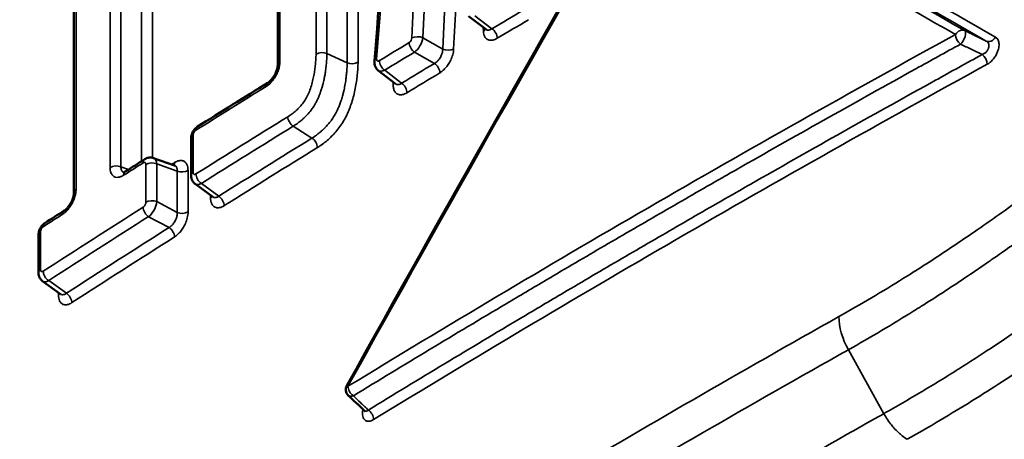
# Model space of a CAD drawing. Header units: millimetres. Extents: x 38 to 2514, y 38 to 1622.
# Tile 12 of 256: x 581.89 to 594.08, y 329.18 to 334.37. Entities that reach past the tile are written whole.
import ezdxf

# ---------------------------------------------------------------- set-up
doc = ezdxf.new("R2010")
doc.units = ezdxf.units.MM
doc.header["$LTSCALE"] = 7.692308
doc.layers.add('Visible (ISO)', color=7, linetype='Continuous', lineweight=50)
doc.layers.add('Visible Narrow (ISO)', color=7, linetype='Continuous', lineweight=35)

msp = doc.modelspace()

# ---------------------------------------------------------------- linework, layer by layer
at = {"layer": 'Visible (ISO)'}
for p, q in [((582.5611, 337.6878), (582.5611, 332.2346)), ((585.0838, 335.7215), (585.0838, 333.815)), ((587.6591, 334.2527), (587.4446, 334.4164)), ((586.5419, 333.578), (586.3273, 333.744)), ((586.5419, 333.578), (586.5419, 333.578)), ((584.0107, 332.902), (584.0107, 332.4425)), ((583.546, 332.6597), (583.8047, 332.5687)), ((584.0599, 332.3403), (584.2797, 332.1783)), ((582.1224, 331.7081), (582.1224, 331.2395)), ((582.1726, 331.1365), (582.3958, 330.9764)), ((586.1565, 329.5314), (586.1565, 329.5314))]:
    msp.add_line(p, q, dxfattribs=at)
msp.add_arc((586.0258, 329.7946), 0.1, 150.92129, 226.27072, dxfattribs=at)
for centre, major_axis, ratio, start_param, end_param in [((604.7198, 331.838), (-10, -17.3205), 0.5773503, 5.6532622, 8.6393798), ((585.1838, 333.815), (-0.1, 0), 0.5773503, 0, 0.0003153), ((583.2503, 332.4077), (-0.0537, 0.0844), 0.604583, 0.0000002, 0.0003418), ((582.6611, 332.2346), (-0.1, 0), 0.5773503, 0, 0.0003245)]:
    msp.add_ellipse(centre, major_axis=major_axis, ratio=ratio, start_param=start_param, end_param=end_param, dxfattribs=at)
for points in [[(570.8415, 326.9709), (575.0943, 331.3418), (579.6208, 335.985), (584.2777, 340.8136)], [(586.2807, 333.8565), (586.4512, 336.0153), (586.6221, 338.1739), (586.7933, 340.3323)], [(585.9384, 329.8432), (587.1538, 332.0288), (588.386, 334.2052), (589.6348, 336.372)], [(584.0913, 333.0485), (584.3803, 333.23), (584.6703, 333.411), (584.9613, 333.5916)], [(583.1966, 332.4921), (583.277, 332.5432), (583.3575, 332.5944), (583.4381, 332.6455)], [(583.8047, 332.5687), (583.8075, 332.5677), (583.8099, 332.5677), (583.8099, 332.5677)], [(582.2013, 331.8542), (582.281, 331.9057), (582.3607, 331.9571), (582.4406, 332.0085)], [(586.1565, 329.5314), (586.0898, 329.595), (586.0233, 329.6587), (585.9567, 329.7224)]]:
    msp.add_open_spline(points, degree=3, dxfattribs=at)
for points, knots in [([(587.6617, 334.2501), (587.6617, 334.2501), (587.6617, 334.2501), (587.6617, 334.2503), (587.6607, 334.2515), (587.6591, 334.2527)], [0.0083846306, 0.0083846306, 0.0083846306, 0.0083846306, 0.0085684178, 0.0085684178, 0.0123849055, 0.0123849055, 0.0123849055, 0.0123849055]), ([(586.3273, 333.744), (586.3172, 333.7518), (586.3083, 333.7613), (586.2942, 333.7825), (586.2889, 333.7943), (586.2817, 333.8194), (586.28, 333.833), (586.2802, 333.8499), (586.2804, 333.8532), (586.2807, 333.8565)], [0, 0, 0, 0, 0.003901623, 0.003901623, 0.007806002, 0.007806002, 0.011952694, 0.011952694, 0.012981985, 0.012981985, 0.012981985, 0.012981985]), ([(584.9613, 333.5916), (584.9683, 333.5959), (584.9764, 333.6019), (584.9933, 333.6168), (585.0022, 333.626), (585.0203, 333.6476), (585.0296, 333.6605), (585.0466, 333.6881), (585.0545, 333.7032), (585.0676, 333.7336), (585.073, 333.7493), (585.0804, 333.7784), (585.0826, 333.7922), (585.0837, 333.8079), (585.0838, 333.8116), (585.0838, 333.815)], [0, 0, 0, 0, 0.004102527, 0.004102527, 0.008440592, 0.008440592, 0.013225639, 0.013225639, 0.018225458, 0.018225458, 0.023302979, 0.023302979, 0.028264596, 0.028264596, 0.029872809, 0.029872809, 0.029872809, 0.029872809]), ([(586.5447, 333.5753), (586.5447, 333.5753), (586.5446, 333.5755), (586.5439, 333.5763), (586.543, 333.5772), (586.5419, 333.578)], [0.0114360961, 0.0114360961, 0.0114360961, 0.0114360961, 0.0129569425, 0.0129569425, 0.01548701, 0.01548701, 0.01548701, 0.01548701]), ([(584.0107, 332.902), (584.0107, 332.9188), (584.0136, 332.9359), (584.0239, 332.968), (584.0313, 332.9836), (584.0494, 333.0114), (584.0603, 333.0241), (584.0784, 333.0397), (584.0847, 333.0444), (584.0913, 333.0485)], [0, 0, 0, 0, 0.005170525, 0.005170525, 0.010205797, 0.010205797, 0.015155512, 0.015155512, 0.017546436, 0.017546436, 0.017546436, 0.017546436]), ([(583.4381, 332.6455), (583.4513, 332.6539), (583.4661, 332.6602), (583.4958, 332.6666), (583.5109, 332.6671), (583.5324, 332.6637), (583.5393, 332.662), (583.546, 332.6597)], [0, 0, 0, 0, 0.004835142, 0.004835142, 0.009336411, 0.009336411, 0.011502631, 0.011502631, 0.011502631, 0.011502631]), ([(583.1723, 332.4814), (583.1723, 332.4814), (583.1724, 332.4814), (583.1727, 332.4814), (583.1742, 332.4816), (583.1803, 332.4834), (583.186, 332.4858), (583.1939, 332.4904), (583.1952, 332.4912), (583.1966, 332.4921)], [0.0046444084, 0.0046444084, 0.0046444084, 0.0046444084, 0.0051685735, 0.0051685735, 0.0082648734, 0.0082648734, 0.0124920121, 0.0124920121, 0.0132880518, 0.0132880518, 0.0132880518, 0.0132880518]), ([(584.0599, 332.3403), (584.0497, 332.3478), (584.0406, 332.3572), (584.0261, 332.3779), (584.0205, 332.3895), (584.0127, 332.4147), (584.0107, 332.4286), (584.0107, 332.4425)], [0.000001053, 0.000001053, 0.000001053, 0.000001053, 0.003884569, 0.003884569, 0.007759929, 0.007759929, 0.012020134, 0.012020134, 0.012020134, 0.012020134]), ([(582.4406, 332.0085), (582.4473, 332.0128), (582.4551, 332.0188), (582.4715, 332.0337), (582.4802, 332.0429), (582.498, 332.0645), (582.5071, 332.0774), (582.5239, 332.1052), (582.5317, 332.1205), (582.5447, 332.1513), (582.5501, 332.1671), (582.5576, 332.1967), (582.5598, 332.2108), (582.561, 332.227), (582.5611, 332.231), (582.5611, 332.2346)], [0, 0, 0, 0, 0.004079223, 0.004079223, 0.00840192, 0.00840192, 0.013197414, 0.013197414, 0.018222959, 0.018222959, 0.023340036, 0.023340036, 0.028348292, 0.028348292, 0.030050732, 0.030050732, 0.030050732, 0.030050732]), ([(584.2833, 332.1748), (584.2833, 332.1748), (584.2827, 332.1757), (584.2809, 332.1774), (584.2803, 332.1779), (584.2797, 332.1784)], [0.0095427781, 0.0095427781, 0.0095427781, 0.0095427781, 0.0127567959, 0.0127567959, 0.0140370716, 0.0140370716, 0.0140370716, 0.0140370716]), ([(582.1224, 331.7081), (582.1224, 331.725), (582.1253, 331.7422), (582.1356, 331.7745), (582.143, 331.7901), (582.161, 331.8179), (582.1718, 331.8305), (582.1894, 331.8459), (582.1952, 331.8503), (582.2013, 331.8542)], [0, 0, 0, 0, 0.00520161, 0.00520161, 0.010242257, 0.010242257, 0.015177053, 0.015177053, 0.017415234, 0.017415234, 0.017415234, 0.017415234]), ([(582.1726, 331.1365), (582.1623, 331.1439), (582.1532, 331.1531), (582.1385, 331.1735), (582.1328, 331.185), (582.1245, 331.2106), (582.1224, 331.2251), (582.1224, 331.2395)], [0.000001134, 0.000001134, 0.000001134, 0.000001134, 0.003865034, 0.003865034, 0.007724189, 0.007724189, 0.012159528, 0.012159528, 0.012159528, 0.012159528]), ([(582.4001, 330.9722), (582.4001, 330.9722), (582.3995, 330.9731), (582.3975, 330.975), (582.3967, 330.9757), (582.3958, 330.9764)], [0.009474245, 0.009474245, 0.009474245, 0.009474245, 0.0126766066, 0.0126766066, 0.0142767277, 0.0142767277, 0.0142767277, 0.0142767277]), ([(586.1618, 329.5244), (586.1618, 329.5244), (586.1618, 329.5244), (586.1617, 329.5246), (586.161, 329.5261), (586.1588, 329.529), (586.1577, 329.5302), (586.1565, 329.5314)], [0.0163900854, 0.0163900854, 0.0163900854, 0.0163900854, 0.0166099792, 0.0166099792, 0.0193261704, 0.0193261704, 0.0208656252, 0.0208656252, 0.0208656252, 0.0208656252])]:
    msp.add_open_spline(points, degree=3, knots=knots, dxfattribs=at)
at = {"layer": 'Visible Narrow (ISO)'}
for p, q in [((585.5578, 333.9467), (585.5578, 339.0721)), ((585.6926, 333.9525), (585.6926, 339.0779)), ((585.9427, 333.8385), (585.9427, 338.964)), ((586.0775, 333.8443), (586.0775, 338.9697)), ((586.8792, 334.1469), (587.0866, 338.4816)), ((583.0089, 332.5433), (583.0089, 337.9966)), ((583.1434, 332.5505), (583.1434, 338.0038)), ((583.3973, 332.6196), (583.3973, 337.9153)), ((583.5318, 332.6637), (583.5318, 337.9225)), ((582.5867, 337.7264), (582.5867, 332.2733)), ((587.1266, 334.0084), (587.2578, 336.7548)), ((585.1107, 335.761), (585.1107, 333.8544)), ((587.5252, 334.4197), (587.7357, 334.2591)), ((587.6257, 334.2782), (587.6289, 334.227)), ((586.8792, 334.1469), (587.1266, 334.0084)), ((585.9427, 333.8385), (585.6926, 333.9525)), ((586.7761, 333.9698), (587.0234, 333.8313)), ((586.4082, 333.7469), (586.6173, 333.5852)), ((585.5076, 332.9058), (585.2758, 333.0537)), ((584.0371, 332.9411), (584.0371, 332.4815)), ((583.2371, 332.5178), (583.1434, 332.5505)), ((583.4513, 332.1126), (583.4513, 332.5805)), ((583.5859, 332.1195), (583.5859, 332.5875)), ((583.5859, 332.5875), (583.8391, 332.4985)), ((583.8391, 331.9852), (583.8391, 332.4985)), ((583.9736, 331.9921), (583.9736, 332.5054)), ((584.1381, 332.3451), (584.3532, 332.1867)), ((583.5859, 332.1195), (583.8391, 331.9852)), ((584.2519, 332.1988), (584.2519, 332.1671)), ((583.4852, 331.9338), (583.7384, 331.7994)), ((582.1478, 331.7466), (582.1478, 331.278)), ((582.2492, 331.1423), (582.4675, 330.9857)), ((582.3697, 330.9951), (582.3697, 330.9653)), ((592.5853, 329.4956), (592.1469, 330.2867))]:
    msp.add_line(p, q, dxfattribs=at)
for centre, major_axis, ratio, start_param, end_param in [((732.6234, 297.3521), (136.4881, 1753.5891), 0.0845558, 1.5528475, 1.5565413), ((871.3503, 173.8813), (-345.0585, 198.251), 0.002825, 5.6496439, 5.6685564), ((873.0349, 173.2587), (-200.5454, -346.7599), 0.8162506, 4.714093, 4.7328238), ((871.3452, 173.906), (-345.1334, 198.1226), 0.0028396, 5.6498872, 5.668804), ((871.5674, 173.7554), (-344.9645, 198.4336), 0.0022189, 5.6494212, 5.6685563), ((871.5763, 173.7549), (-344.8896, 198.5407), 0.0021708, 5.6491769, 5.6683082), ((730.8584, 240.224), (199.1122, -15.98), 0.6247818, 2.418898, 2.4216816), ((731.6455, 253.9147), (200, -0.0003), 0.5773491, 2.3706983, 2.3734771), ((731.6454, 250.3065), (200.5, -0.0003), 0.5773491, 2.331098, 2.3842229), ((587.5569, 334.2671), (0.0998, 0.0062), 0.6171011, 5.4793815, 6.0124049), ((587.7294, 334.1812), (-0.0513, 0.0858), 0.5870569, 3.9183894, 5.4015722), ((593.5419, 334.1468), (0.0495, 0.0869), 0.8060796, 0.064408, 1.5482636), ((593.5419, 334.1468), (0.0481, -0.0877), 0.5626811, 3.9392219, 5.4227594), ((593.5419, 334.1468), (0.0434, 0.0901), 0.4112848, 3.8997202, 6.2413842), ((731.6455, 254.1), (200.5, -0.0003), 0.5773491, 2.3787437, 2.381404), ((586.7101, 334.1282), (0.024, 0.0436), 0.5641787, 3.9145837, 5.4298481), ((586.7824, 334.0476), (0.0517, -0.0856), 0.5901765, 3.915611, 5.3989503), ((586.8167, 334.1067), (0.0999, -0.0048), 0.542137, 0.9210332, 2.4052362), ((586.7822, 334.0884), (0.073, 0.1309), 0.4971442, 3.9212786, 5.4279342), ((593.8992, 334.1965), (-0.0496, -0.0868), 0.8056537, 0.065273, 1.5485794), ((585.6306, 333.9071), (0.1, 0), 0.5773503, 0.9028912, 2.3870965), ((587.444, 333.3231), (10.535, 6.3436), 0.0730817, 1.5902011, 1.6252023), ((587.1891, 334.0487), (-0.0999, 0.0048), 0.5422277, 0.9210295, 2.4041076), ((585.1838, 333.815), (-0.1, 0), 0.5773503, 5.5319505, 6.2831853), ((586.0047, 333.8839), (-0.1, 0), 0.5773503, 0.9028913, 2.3859631), ((586.3803, 333.8487), (-0.0997, 0.0079), 0.5166379, 5.5664431, 6.2832047), ((586.4145, 333.8248), (0.0519, -0.0855), 0.591541, 3.9135782, 5.3974369), ((730.6492, 240.3523), (198.8219, -16.075), 0.6243702, 2.4271506, 2.4301011), ((587.0171, 333.7534), (-0.0517, 0.0856), 0.59011, 3.9152905, 5.3990255), ((593.7973, 333.8626), (-0.0481, 0.0877), 0.5624824, 3.9393894, 5.4229258), ((731.6454, 250.1212), (200, -0.0003), 0.5773491, 2.3307623, 2.384557), ((586.4146, 333.8657), (-0.0854, -0.1232), 0.5645129, 6.2538292, 7.1116315), ((731.6455, 253.9147), (200, -0.0003), 0.5773491, 2.3786141, 2.3815553), ((585.014, 333.5066), (-0.0527, 0.085), 0.5970559, 0, 0.7667269), ((737.9843, 295.9485), (138.3916, 1785.4078), 0.0859651, 1.5563702, 1.5563773), ((586.4403, 333.6268), (0.0997, -0.0079), 0.5166687, 5.5674722, 5.7251993), ((586.6111, 333.5074), (-0.0519, 0.0855), 0.5916185, 3.914192, 5.3973514), ((731.6455, 254.6407), (-200.5, 0.0003), 0.5773491, 5.5331934, 5.5395813), ((731.6455, 254.1), (200.5, -0.0003), 0.5773491, 2.3896404, 2.3979884), ((585.2821, 333.1316), (0.0525, -0.0851), 0.5963285, 3.9104675, 5.3932253), ((584.1445, 332.9638), (-0.0532, 0.0847), 0.6009213, 6.2831849, 7.0452282), ((730.1098, 240.6793), (198.4055, -16.212), 0.6237619, 2.4386451, 2.4470486), ((584.1107, 332.902), (-0.1, 0), 0.5773503, 5.5398289, 6.2831853), ((730.1373, 240.6618), (198.1256, -16.1891), 0.6237619, 2.4386458, 2.4471857), ((585.5012, 332.8279), (-0.0525, 0.085), 0.5963348, 3.9094977, 5.3932308), ((731.6455, 253.9147), (200, -0.0003), 0.5773491, 2.3896404, 2.398125), ((583.4916, 332.561), (-0.0536, 0.0845), 0.6035091, 6.2831766, 7.0440544), ((583.5252, 332.5416), (0.1, 0), 0.5773507, 0.9183582, 2.4025636), ((583.4915, 332.5201), (0.0566, 0.1388), 0.5468774, 5.4253007, 6.3097215), ((583.083, 332.5045), (0.1, 0), 0.5773503, 0.9216404, 2.4058457), ((731.6455, 254.6495), (-200.5, 0.0003), 0.5773491, 5.5444061, 5.5461965), ((583.2503, 332.4077), (-0.0537, 0.0844), 0.604583, 0.0003416, 0.7598821), ((731.6455, 254.8348), (-200, 0.0003), 0.5773491, 5.544269, 5.5445267), ((583.7319, 332.6414), (0.0535, -0.0845), 0.6034268, 0.3109301, 0.7607799), ((583.8998, 332.5443), (-0.1, 0), 0.5773503, 0.9183585, 2.4014305), ((584.1107, 332.4425), (-0.1, 0), 0.5773507, 5.5398285, 6.2832041), ((584.1445, 332.423), (0.0532, -0.0847), 0.6005464, 3.9026086, 5.3883559), ((582.6611, 332.2346), (-0.1, 0), 0.5773503, 5.5505808, 6.2831853), ((584.1446, 332.4639), (-0.0829, -0.1249), 0.5518386, 6.2562258, 7.1001161), ((583.5252, 332.0737), (0.1, 0), 0.5773503, 0.9183585, 2.4025639), ((583.4915, 332.0525), (0.0701, 0.1325), 0.4800623, 3.9093276, 5.4737118), ((584.1782, 332.2061), (0.1, 0), 0.5773503, 5.5409623, 5.9032863), ((584.3468, 332.1088), (-0.0532, 0.0847), 0.600615, 3.9070264, 5.3882756), ((731.6455, 254.1), (200.5, -0.0003), 0.5773491, 2.4028134, 2.4120193), ((582.4947, 331.9244), (-0.0541, 0.0841), 0.6075531, 0, 0.7567554), ((583.4916, 332.0117), (0.0535, -0.0845), 0.6035811, 3.9039407, 5.3860568), ((731.6455, 254.6495), (-200.5, 0.0003), 0.5773491, 5.5518241, 5.5536122), ((730.5146, 240.408), (198.9601, -16.4328), 0.6231217, 2.4523377, 2.4615788), ((583.8998, 332.0311), (-0.1, 0), 0.5773503, 0.9183585, 2.4014305), ((582.2556, 331.7702), (-0.0543, 0.084), 0.6086171, 6.2831849, 7.0389129), ((730.5292, 240.3989), (198.6622, -16.4082), 0.6231217, 2.4521998, 2.4617157), ((583.7319, 331.7215), (-0.0535, 0.0845), 0.6035129, 3.9011806, 5.3861387), ((582.2224, 331.7081), (-0.1, 0), 0.5773503, 5.5538598, 6.2831853), ((731.6455, 253.9146), (200, -0.0003), 0.5773491, 2.402676, 2.4121557), ((582.2224, 331.2395), (-0.1, 0), 0.5773508, 5.5538595, 6.2832042), ((582.2557, 331.2612), (-0.0814, -0.1259), 0.5438158, 6.2567822, 7.0927728), ((582.2556, 331.2203), (0.0543, -0.084), 0.6081522, 3.8939457, 5.3805448), ((582.2951, 331.0037), (0.1, 0), 0.5773503, 5.5549933, 5.8996525), ((582.4611, 330.9077), (-0.0543, 0.084), 0.6082195, 3.9001042, 5.3804625), ((731.6454, 248.0182), (200, -0.0003), 0.5773491, 2.3435095, 2.3688813), ((592.4483, 330.4487), (0.2941, -0.523), 0.570208, 3.9334493, 4.7013954), ((731.4694, 242.1117), (199.6096, -6.119), 0.5970704, 2.3615, 2.3868864), ((586.0258, 329.7946), (-0.0874, 0.0486), 0.0115976, 0, 0.5955576), ((586.0258, 329.7946), (0.0521, -0.0853), 0.5933042, 3.9125694, 5.3961096), ((586.0258, 329.7946), (-0.0691, -0.0723), 0.6195911, 0, 0.9190631), ((586.1979, 329.4622), (-0.0521, 0.0853), 0.5934916, 3.9124034, 5.395937), ((731.4582, 241.5921), (-198.9655, 6.1136), 0.5971152, 5.503136, 5.5285215)]:
    msp.add_ellipse(centre, major_axis=major_axis, ratio=ratio, start_param=start_param, end_param=end_param, dxfattribs=at)
for points, knots in [([(584.2674, 340.6313), (583.8408, 340.1895), (583.4197, 339.7538), (583.0046, 339.3247), (582.5833, 338.8891), (582.1681, 338.4603), (581.7597, 338.0387), (581.3821, 337.6489), (581.0103, 337.2653), (580.6447, 336.8883), (580.4276, 336.6645), (580.2127, 336.4429), (579.9997, 336.2234), (579.7154, 335.9306), (579.4345, 335.6412), (579.1562, 335.3547), (578.8763, 335.0666), (578.599, 334.7812), (578.3237, 334.498), (578.047, 334.2134), (577.7723, 333.9309), (577.4988, 333.6496), (577.4424, 333.5916), (577.386, 333.5337), (577.3297, 333.4757), (577.061, 333.1995), (576.7934, 332.9244), (576.526, 332.6496), (576.3924, 332.5123), (576.2588, 332.3751), (576.1253, 332.2379), (575.8594, 331.9647), (575.5935, 331.6915), (575.3269, 331.4176), (575.0627, 331.1463), (574.7978, 330.8742), (574.5315, 330.6008), (574.3916, 330.4573), (574.2514, 330.3133), (574.1108, 330.1689), (573.7408, 329.7891), (573.3676, 329.406), (572.9919, 329.0203), (572.7548, 328.7769), (572.5167, 328.5325), (572.2779, 328.2872), (571.9088, 327.9083), (571.5378, 327.5274), (571.1657, 327.1452), (571.0396, 327.0157), (570.9134, 326.8861), (570.787, 326.7563)], [0.00000004, 0.00000004, 0.00000004, 0.00000004, 0.08465358, 0.08465358, 0.08465358, 0.17057263, 0.17057263, 0.17057263, 0.25, 0.25, 0.25, 0.29715534, 0.29715534, 0.29715534, 0.36007137, 0.36007137, 0.36007137, 0.42333727, 0.42333727, 0.42333727, 0.48688902, 0.48688902, 0.48688902, 0.5, 0.5, 0.5, 0.56253466, 0.56253466, 0.56253466, 0.59378438, 0.59378438, 0.59378438, 0.65599425, 0.65599425, 0.65599425, 0.71763298, 0.71763298, 0.71763298, 0.75, 0.75, 0.75, 0.83513049, 0.83513049, 0.83513049, 0.8888586, 0.8888586, 0.8888586, 0.97187698, 0.97187698, 0.97187698, 1, 1, 1, 1]), ([(587.2613, 334.0087), (587.2798, 334.3959), (587.2982, 334.7827), (587.3165, 335.1656), (587.3223, 335.2868), (587.3281, 335.4076), (587.3339, 335.5283)], [0, 0, 0, 0, 0.33333333, 0.33333333, 0.33333333, 0.43879132, 0.43879132, 0.43879132, 0.43879132]), ([(587.6591, 334.2527), (587.6604, 334.2517), (587.6617, 334.2508), (587.6641, 334.2493), (587.6652, 334.2487), (587.6706, 334.2459), (587.6753, 334.2443), (587.6819, 334.2432), (587.6836, 334.243), (587.6901, 334.2425), (587.6953, 334.2428), (587.7033, 334.2443), (587.7059, 334.245), (587.7139, 334.2474), (587.7196, 334.2497), (587.7288, 334.2547), (587.7322, 334.2567), (587.7357, 334.2591)], [0.50491656, 0.50491656, 0.50491656, 0.50491656, 0.54158873, 0.54158873, 0.57142857, 0.57142857, 0.68033731, 0.68033731, 0.71428571, 0.71428571, 0.8123811, 0.8123811, 0.85714286, 0.85714286, 0.94794366, 0.94794366, 1, 1, 1, 1]), ([(593.5868, 334.2361), (593.6141, 334.2229), (593.6417, 334.2096), (593.6697, 334.1962), (593.6857, 334.1885), (593.7018, 334.1807), (593.7181, 334.1729), (593.7627, 334.1514), (593.8081, 334.1295), (593.8543, 334.1073)], [0, 0, 0, 0, 0.3178345, 0.3178345, 0.3178345, 0.5, 0.5, 0.5, 1, 1, 1, 1]), ([(586.0195, 329.7168), (586.3319, 329.9076), (586.6466, 330.0984), (586.9622, 330.2885), (587.2785, 330.479), (587.5958, 330.6687), (587.9125, 330.8569), (588.0784, 330.9555), (588.2441, 331.0537), (588.4095, 331.1513), (588.6497, 331.2931), (588.8891, 331.4337), (589.1297, 331.5742), (589.3695, 331.7143), (589.6105, 331.8543), (589.8543, 331.9952), (590.0949, 332.1342), (590.3383, 332.2742), (590.5863, 332.416), (590.6706, 332.4642), (590.7554, 332.5126), (590.8408, 332.5613), (591.1856, 332.7577), (591.54, 332.9583), (591.9027, 333.1621), (592.255, 333.3599), (592.6151, 333.5608), (592.9819, 333.7637), (593.165, 333.865), (593.3497, 333.9668), (593.5359, 334.0691)], [0, 0, 0, 0, 0.13188352, 0.13188352, 0.13188352, 0.26408653, 0.26408653, 0.26408653, 0.33333333, 0.33333333, 0.33333333, 0.43386475, 0.43386475, 0.43386475, 0.53411175, 0.53411175, 0.53411175, 0.63303485, 0.63303485, 0.63303485, 0.66666667, 0.66666667, 0.66666667, 0.80240389, 0.80240389, 0.80240389, 0.93421379, 0.93421379, 0.93421379, 1, 1, 1, 1]), ([(593.8033, 333.9403), (593.8086, 333.9422), (593.8139, 333.9445), (593.8205, 333.948), (593.8217, 333.9486), (593.8271, 333.9517), (593.8313, 333.9544), (593.8377, 333.9591), (593.84, 333.9609), (593.8455, 333.9655), (593.8487, 333.9685), (593.8547, 333.9746), (593.8574, 333.9777), (593.8634, 333.985), (593.8665, 333.9893), (593.8707, 333.9959), (593.8721, 333.9982), (593.8736, 334.0012), (593.874, 334.0018), (593.8761, 334.0059), (593.8777, 334.0094), (593.88, 334.0151), (593.8808, 334.0173), (593.8829, 334.0234), (593.8839, 334.0273), (593.885, 334.0328), (593.8853, 334.0346), (593.8862, 334.0403), (593.8865, 334.044), (593.8866, 334.0489), (593.8866, 334.0501), (593.8864, 334.0552), (593.8861, 334.0588), (593.8853, 334.0631), (593.8852, 334.0638), (593.8843, 334.0683), (593.8833, 334.0719), (593.8818, 334.0758), (593.8816, 334.0762), (593.88, 334.0801), (593.8783, 334.0835), (593.876, 334.0871), (593.8758, 334.0875), (593.8738, 334.0904), (593.8718, 334.093), (593.8686, 334.0964), (593.8677, 334.0973), (593.8641, 334.1007), (593.861, 334.1031), (593.8565, 334.106), (593.8554, 334.1067), (593.8543, 334.1073)], [0.00000009, 0.00000009, 0.00000009, 0.00000009, 0.06774375, 0.06774375, 0.08333333, 0.08333333, 0.13663424, 0.13663424, 0.16666667, 0.16666667, 0.20945509, 0.20945509, 0.25, 0.25, 0.30389457, 0.30389457, 0.33333333, 0.33333333, 0.3412525, 0.3412525, 0.38679979, 0.38679979, 0.41666667, 0.41666667, 0.4719404, 0.4719404, 0.5, 0.5, 0.5615477, 0.5615477, 0.58333333, 0.58333333, 0.65226917, 0.65226917, 0.66666667, 0.66666667, 0.74116233, 0.74116233, 0.75, 0.75, 0.82552643, 0.82552643, 0.83333333, 0.83333333, 0.89473442, 0.89473442, 0.91666667, 0.91666667, 0.98062373, 0.98062373, 0.99999992, 0.99999992, 0.99999992, 0.99999992]), ([(585.2091, 333.171), (585.2271, 333.1821), (585.2445, 333.194), (585.2786, 333.2195), (585.2953, 333.2331), (585.3269, 333.2614), (585.3419, 333.276), (585.3715, 333.308), (585.3862, 333.3252), (585.4133, 333.362), (585.4258, 333.3815), (585.4486, 333.4225), (585.4589, 333.4441), (585.4779, 333.4893), (585.4867, 333.513), (585.5026, 333.5618), (585.5097, 333.587), (585.5218, 333.6358), (585.5268, 333.6595), (585.5354, 333.7056), (585.539, 333.7281), (585.5451, 333.7728), (585.5477, 333.7951), (585.5521, 333.8395), (585.554, 333.8617), (585.5569, 333.905), (585.5578, 333.9262), (585.5578, 333.9467)], [0.00000259, 0.00000259, 0.00000259, 0.00000259, 0.07692308, 0.07692308, 0.15384615, 0.15384615, 0.23076923, 0.23076923, 0.30769231, 0.30769231, 0.38461538, 0.38461538, 0.46153846, 0.46153846, 0.53846154, 0.53846154, 0.61538462, 0.61538462, 0.69230769, 0.69230769, 0.76923077, 0.76923077, 0.84615385, 0.84615385, 0.92307692, 0.92307692, 1, 1, 1, 1]), ([(585.2757, 333.0537), (585.293, 333.0643), (585.3099, 333.0757), (585.3266, 333.0878), (585.3296, 333.09), (585.3327, 333.0923), (585.3357, 333.0945), (585.349, 333.1045), (585.3622, 333.1149), (585.3751, 333.1258), (585.3812, 333.1309), (585.3872, 333.1362), (585.3931, 333.1415), (585.4024, 333.1498), (585.4116, 333.1584), (585.4206, 333.1673), (585.4297, 333.1762), (585.4388, 333.1854), (585.4479, 333.1952), (585.4639, 333.2124), (585.48, 333.2312), (585.4958, 333.2519), (585.4979, 333.2547), (585.5, 333.2575), (585.5021, 333.2604), (585.5126, 333.2746), (585.5229, 333.2898), (585.5327, 333.3053), (585.5394, 333.3161), (585.5459, 333.3271), (585.552, 333.3381), (585.5596, 333.3518), (585.5667, 333.3655), (585.5733, 333.3793), (585.5797, 333.3927), (585.5857, 333.4061), (585.5914, 333.4196), (585.5995, 333.4389), (585.607, 333.4584), (585.614, 333.4781), (585.6169, 333.4865), (585.6198, 333.495), (585.6226, 333.5035), (585.6273, 333.5182), (585.6318, 333.5329), (585.6359, 333.5474), (585.6398, 333.5611), (585.6434, 333.5747), (585.6467, 333.588), (585.6517, 333.608), (585.656, 333.6273), (585.6598, 333.6461), (585.6612, 333.6533), (585.6626, 333.6603), (585.6639, 333.6673), (585.6673, 333.6856), (585.6703, 333.7035), (585.6729, 333.721), (585.6739, 333.7278), (585.6749, 333.7346), (585.6758, 333.7413), (585.6791, 333.7654), (585.6818, 333.7892), (585.6841, 333.8125), (585.6865, 333.8359), (585.6885, 333.859), (585.69, 333.8823), (585.6911, 333.8993), (585.692, 333.9164), (585.6924, 333.9333), (585.6925, 333.9397), (585.6926, 333.9461), (585.6926, 333.9525)], [0.00000143, 0.00000143, 0.00000143, 0.00000143, 0.06499908, 0.06499908, 0.06499908, 0.07692308, 0.07692308, 0.07692308, 0.12922769, 0.12922769, 0.12922769, 0.15384615, 0.15384615, 0.15384615, 0.19230769, 0.19230769, 0.19230769, 0.23076923, 0.23076923, 0.23076923, 0.29856999, 0.29856999, 0.29856999, 0.30769231, 0.30769231, 0.30769231, 0.35314183, 0.35314183, 0.35314183, 0.38461538, 0.38461538, 0.38461538, 0.42376671, 0.42376671, 0.42376671, 0.46153846, 0.46153846, 0.46153846, 0.51536114, 0.51536114, 0.51536114, 0.53846154, 0.53846154, 0.53846154, 0.57813143, 0.57813143, 0.57813143, 0.61538462, 0.61538462, 0.61538462, 0.67116275, 0.67116275, 0.67116275, 0.69230769, 0.69230769, 0.69230769, 0.74769861, 0.74769861, 0.74769861, 0.76923077, 0.76923077, 0.76923077, 0.84615385, 0.84615385, 0.84615385, 0.92307692, 0.92307692, 0.92307692, 0.97890088, 0.97890088, 0.97890088, 1, 1, 1, 1]), ([(587.0234, 333.8313), (587.0284, 333.8339), (587.0334, 333.837), (587.0395, 333.8413), (587.0406, 333.8421), (587.0456, 333.8458), (587.0494, 333.8489), (587.0555, 333.8542), (587.0577, 333.8563), (587.065, 333.8633), (587.0701, 333.8687), (587.0763, 333.8762), (587.0774, 333.8775), (587.0833, 333.885), (587.0881, 333.8917), (587.0939, 333.9009), (587.0951, 333.9029), (587.1005, 333.9121), (587.1046, 333.9198), (587.1094, 333.9305), (587.1105, 333.9332), (587.1146, 333.9434), (587.1173, 333.9513), (587.1206, 333.9632), (587.1216, 333.967), (587.1241, 333.9787), (587.1253, 333.9866), (587.1264, 333.9991), (587.1266, 334.0038), (587.1266, 334.0084)], [0.00000002, 0.00000002, 0.00000002, 0.00000002, 0.11714349, 0.11714349, 0.14285714, 0.14285714, 0.23399599, 0.23399599, 0.28571429, 0.28571429, 0.40264981, 0.40264981, 0.42857143, 0.42857143, 0.54073972, 0.54073972, 0.57142857, 0.57142857, 0.67962613, 0.67962613, 0.71428571, 0.71428571, 0.81171645, 0.81171645, 0.85714286, 0.85714286, 0.94724349, 0.94724349, 1, 1, 1, 1]), ([(585.5076, 332.9058), (585.5274, 332.918), (585.5463, 332.9309), (585.5759, 332.9526), (585.587, 332.9613), (585.6039, 332.9751), (585.6099, 332.9801), (585.6302, 332.9975), (585.644, 333.0102), (585.6596, 333.0254), (585.6616, 333.0274), (585.679, 333.0448), (585.694, 333.0609), (585.7205, 333.0918), (585.7321, 333.1064), (585.7454, 333.1242), (585.7474, 333.127), (585.7611, 333.1461), (585.7722, 333.1629), (585.7839, 333.1824), (585.7851, 333.1844), (585.7979, 333.206), (585.8087, 333.2264), (585.8255, 333.2613), (585.8319, 333.2756), (585.8411, 333.2974), (585.8441, 333.3046), (585.8535, 333.3284), (585.8597, 333.3452), (585.8677, 333.3689), (585.8699, 333.3753), (585.8778, 333.3998), (585.8833, 333.4186), (585.8903, 333.4443), (585.8921, 333.4509), (585.8976, 333.4726), (585.9012, 333.4879), (585.907, 333.5146), (585.9094, 333.526), (585.9167, 333.5639), (585.921, 333.59), (585.927, 333.6326), (585.9291, 333.6493), (585.932, 333.6748), (585.9329, 333.6835), (585.9353, 333.7071), (585.9367, 333.722), (585.9388, 333.7479), (585.9396, 333.7589), (585.9415, 333.7887), (585.9423, 333.8066), (585.9427, 333.8287), (585.9427, 333.8337), (585.9427, 333.8385)], [0, 0, 0, 0, 0.0666667, 0.0666667, 0.1093643, 0.1093643, 0.1333333, 0.1333333, 0.1913391, 0.1913391, 0.2, 0.2, 0.2666667, 0.2666667, 0.3229726, 0.3229726, 0.3333333, 0.3333333, 0.3931636, 0.3931636, 0.4, 0.4, 0.4666667, 0.4666667, 0.5113361, 0.5113361, 0.5333333, 0.5333333, 0.5822973, 0.5822973, 0.6, 0.6, 0.6497434, 0.6497434, 0.6666667, 0.6666667, 0.7049676, 0.7049676, 0.7333333, 0.7333333, 0.8, 0.8, 0.8440487, 0.8440487, 0.8666667, 0.8666667, 0.9046158, 0.9046158, 0.9333333, 0.9333333, 0.9849327, 0.9849327, 1, 1, 1, 1]), ([(585.5742, 332.7885), (585.5963, 332.8021), (585.6389, 332.831), (585.6964, 332.877), (585.7514, 332.9278), (585.8039, 332.9842), (585.8538, 333.0472), (585.8998, 333.1176), (585.9392, 333.192), (585.9722, 333.2679), (586.0006, 333.3472), (586.0253, 333.4327), (586.0451, 333.5219), (586.0589, 333.6068), (586.0684, 333.6869), (586.0755, 333.77), (586.0775, 333.8202), (586.0775, 333.8443)], [0.00000002, 0.00000002, 0.00000002, 0.00000002, 0.06666667, 0.13333333, 0.2, 0.26666667, 0.33333333, 0.4, 0.46666667, 0.53333333, 0.6, 0.66666667, 0.73333333, 0.8, 0.86666667, 0.93333333, 1, 1, 1, 1]), ([(586.2042, 329.5401), (586.5177, 329.7317), (586.8333, 329.9232), (587.1499, 330.114), (587.4674, 330.3053), (587.7858, 330.4959), (588.1037, 330.6849), (588.2764, 330.7876), (588.4489, 330.8898), (588.621, 330.9914), (588.8618, 331.1335), (589.1018, 331.2745), (589.343, 331.4154), (589.5834, 331.5559), (589.825, 331.6962), (590.0693, 331.8374), (590.3105, 331.9768), (590.5544, 332.1171), (590.8028, 332.2592), (590.894, 332.3113), (590.9858, 332.3638), (591.0784, 332.4165), (591.4242, 332.6135), (591.7797, 332.8146), (592.1436, 333.019), (592.4967, 333.2172), (592.8576, 333.4185), (593.2253, 333.6218), (593.4162, 333.7275), (593.609, 333.8337), (593.8033, 333.9403)], [0, 0, 0, 0, 0.1308147, 0.1308147, 0.1308147, 0.26205, 0.26205, 0.26205, 0.3333333, 0.3333333, 0.3333333, 0.4330472, 0.4330472, 0.4330472, 0.5324899, 0.5324899, 0.5324899, 0.6306291, 0.6306291, 0.6306291, 0.6666667, 0.6666667, 0.6666667, 0.8013742, 0.8013742, 0.8013742, 0.9320974, 0.9320974, 0.9320974, 1, 1, 1, 1]), ([(586.3079, 333.8884), (586.3075, 333.8837), (586.3077, 333.8797), (586.3085, 333.8761), (586.3092, 333.8726), (586.3104, 333.8697), (586.3119, 333.8674), (586.3134, 333.865), (586.3151, 333.8633), (586.3171, 333.8621), (586.319, 333.8608), (586.3212, 333.86), (586.3237, 333.8597), (586.3261, 333.8593), (586.3288, 333.8594), (586.3318, 333.8602), (586.3349, 333.8609), (586.3383, 333.8623), (586.342, 333.8646)], [0.00000036, 0.00000036, 0.00000036, 0.00000036, 0.16666667, 0.16666667, 0.16666667, 0.33333333, 0.33333333, 0.33333333, 0.5, 0.5, 0.5, 0.66666667, 0.66666667, 0.66666667, 0.83333333, 0.83333333, 0.83333333, 0.99999998, 0.99999998, 0.99999998, 0.99999998]), ([(592.0295, 330.6969), (592.1661, 330.7735), (592.3008, 330.8514), (592.4333, 330.93), (592.5682, 331.01), (592.7008, 331.0906), (592.8306, 331.1714), (592.8682, 331.1948), (592.9056, 331.2182), (592.9428, 331.2417), (593.034, 331.2992), (593.1237, 331.3567), (593.2124, 331.4144), (593.3021, 331.4728), (593.3906, 331.5313), (593.4786, 331.5904), (593.5673, 331.6499), (593.6553, 331.7099), (593.7432, 331.7706), (593.7575, 331.7805), (593.7718, 331.7904), (593.7861, 331.8004), (593.8878, 331.871), (593.9894, 331.9427), (594.0914, 332.0158), (594.1925, 332.0883), (594.2939, 332.1622), (594.396, 332.2378), (594.4701, 332.2926), (594.5445, 332.3483), (594.6194, 332.405), (594.722, 332.4827), (594.8256, 332.5624), (594.9305, 332.6443), (595.0331, 332.7245), (595.137, 332.8068), (595.2424, 332.8918), (595.3254, 332.9586), (595.4093, 333.027), (595.4944, 333.0972), (595.646, 333.2224), (595.8012, 333.3532), (595.9594, 333.4897), (596.1177, 333.6261), (596.279, 333.7682), (596.443, 333.9161)], [0.00000003, 0.00000003, 0.00000003, 0.00000003, 0.08645496, 0.08645496, 0.08645496, 0.1744723, 0.1744723, 0.1744723, 0.2, 0.2, 0.2, 0.26262586, 0.26262586, 0.26262586, 0.32588485, 0.32588485, 0.32588485, 0.38963232, 0.38963232, 0.38963232, 0.4, 0.4, 0.4, 0.4737505, 0.4737505, 0.4737505, 0.54693194, 0.54693194, 0.54693194, 0.6, 0.6, 0.6, 0.67272691, 0.67272691, 0.67272691, 0.74393478, 0.74393478, 0.74393478, 0.8, 0.8, 0.8, 0.9, 0.9, 0.9, 1, 1, 1, 1]), ([(586.5419, 333.578), (586.543, 333.5772), (586.5442, 333.5764), (586.5484, 333.5737), (586.5515, 333.5722), (586.5559, 333.5706), (586.5572, 333.5702), (586.5616, 333.5691), (586.5647, 333.5686), (586.5692, 333.5683), (586.5705, 333.5683), (586.5752, 333.5684), (586.5787, 333.5687), (586.5834, 333.5697), (586.5845, 333.5699), (586.5887, 333.5709), (586.5919, 333.5719), (586.597, 333.5739), (586.5987, 333.5747), (586.6049, 333.5775), (586.6096, 333.5801), (586.6154, 333.5839), (586.6164, 333.5846), (586.6173, 333.5852)], [0.41572534, 0.41572534, 0.41572534, 0.41572534, 0.44444444, 0.44444444, 0.52331174, 0.52331174, 0.55555556, 0.55555556, 0.63452064, 0.63452064, 0.66666667, 0.66666667, 0.75220821, 0.75220821, 0.77777778, 0.77777778, 0.85168689, 0.85168689, 0.88888889, 0.88888889, 0.98132345, 0.98132345, 1, 1, 1, 1]), ([(592.1469, 330.2867), (592.147, 330.2867), (592.147, 330.2868), (592.2853, 330.3646), (592.4219, 330.4436), (592.6929, 330.6044), (592.8273, 330.6862), (592.9993, 330.7932), (593.0394, 330.8184), (593.1718, 330.9019), (593.2629, 330.9604), (593.4439, 331.0783), (593.5338, 331.1378), (593.713, 331.2582), (593.8024, 331.3191), (593.9078, 331.392), (593.924, 331.4032), (594.0435, 331.4863), (594.1468, 331.5593), (594.3531, 331.7074), (594.4562, 331.7826), (594.6365, 331.9162), (594.7134, 331.9738), (594.8949, 332.1114), (594.9999, 332.1922), (595.2102, 332.3567), (595.3155, 332.4402), (595.5085, 332.5959), (595.5957, 332.667), (595.8389, 332.8681), (595.9973, 333.0018), (596.3203, 333.2807), (596.485, 333.426), (596.6524, 333.5771)], [0.00000025, 0.00000025, 0.00000025, 0.00000025, 0.00000047, 0.00000047, 0.08583696, 0.08583696, 0.17320526, 0.17320526, 0.2, 0.2, 0.26224799, 0.26224799, 0.32512408, 0.32512408, 0.38848819, 0.38848819, 0.4, 0.4, 0.4734124, 0.4734124, 0.54626118, 0.54626118, 0.6, 0.6, 0.67221151, 0.67221151, 0.74292193, 0.74292193, 0.8, 0.8, 0.89999408, 0.89999408, 1, 1, 1, 1]), ([(584.0708, 333.003), (584.0687, 333.0016), (584.0667, 333.0001), (584.0648, 332.9984), (584.0636, 332.9974), (584.0624, 332.9963), (584.0612, 332.9952), (584.059, 332.993), (584.0569, 332.9906), (584.055, 332.9882), (584.0543, 332.9873), (584.0536, 332.9864), (584.053, 332.9855), (584.0513, 332.9832), (584.0497, 332.9808), (584.0483, 332.9784), (584.0477, 332.9774), (584.0471, 332.9763), (584.0465, 332.9752), (584.0451, 332.9725), (584.0438, 332.9697), (584.0426, 332.9669), (584.0423, 332.9661), (584.042, 332.9653), (584.0417, 332.9645), (584.0408, 332.9619), (584.0399, 332.9593), (584.0392, 332.9566), (584.0389, 332.9555), (584.0387, 332.9543), (584.0384, 332.9532), (584.0379, 332.9506), (584.0375, 332.9479), (584.0373, 332.9452), (584.0372, 332.9438), (584.0371, 332.9424), (584.0371, 332.9411)], [0.00000005, 0.00000005, 0.00000005, 0.00000005, 0.10253582, 0.10253582, 0.10253582, 0.16666667, 0.16666667, 0.16666667, 0.28923596, 0.28923596, 0.28923596, 0.33333333, 0.33333333, 0.33333333, 0.44888429, 0.44888429, 0.44888429, 0.5, 0.5, 0.5, 0.63076806, 0.63076806, 0.63076806, 0.66666667, 0.66666667, 0.66666667, 0.78417675, 0.78417675, 0.78417675, 0.83333333, 0.83333333, 0.83333333, 0.94394659, 0.94394659, 0.94394659, 1, 1, 1, 1]), ([(597.2252, 332.8909), (597.1086, 332.7852), (596.9933, 332.6824), (596.7638, 332.4809), (596.6497, 332.3822), (596.5217, 332.2731), (596.5053, 332.2592), (596.489, 332.2454), (596.4096, 332.178), (596.3315, 332.1125), (596.1757, 331.9832), (596.0981, 331.9194), (595.9486, 331.7979), (595.8766, 331.74), (595.8037, 331.682), (595.803, 331.6814), (595.7175, 331.6134), (595.6324, 331.5464), (595.4618, 331.4138), (595.3764, 331.3482), (595.2299, 331.2371), (595.1695, 331.1917), (595.1077, 331.1456), (595.107, 331.1451), (594.9864, 331.0552), (594.8635, 330.9653), (594.6186, 330.7894), (594.4969, 330.7035), (594.3641, 330.6115), (594.3559, 330.6059), (594.3476, 330.6002), (594.2072, 330.5033), (594.063, 330.4059), (593.783, 330.2213), (593.6474, 330.1338), (593.5087, 330.0464), (593.3597, 329.9526), (593.2077, 329.8592), (592.9005, 329.6758), (592.7448, 329.5854), (592.5859, 329.4959), (592.5853, 329.4956)], [0, 0, 0, 0, 0.0767177, 0.0767177, 0.1551425, 0.1551425, 0.1666667, 0.1666667, 0.1666667, 0.2228032, 0.2228032, 0.2797098, 0.2797098, 0.3328142, 0.3328142, 0.3333333, 0.3333333, 0.3956964, 0.3956964, 0.4571519, 0.4571519, 0.4995453, 0.4995453, 0.5, 0.5, 0.5831371, 0.5831371, 0.6615162, 0.6615162, 0.6666667, 0.6666667, 0.6666667, 0.7546371, 0.7546371, 0.8330007, 0.8333333, 0.8333333, 0.9175396, 0.9175396, 0.9997375, 1, 1, 1, 1]), ([(583.4513, 332.5805), (583.4513, 332.5846), (583.4508, 332.5882), (583.4499, 332.5912), (583.449, 332.5943), (583.4477, 332.5968), (583.4462, 332.5988), (583.4447, 332.6008), (583.4429, 332.6023), (583.441, 332.6033), (583.4391, 332.6043), (583.437, 332.6049), (583.4347, 332.6051), (583.4323, 332.6053), (583.4298, 332.605), (583.427, 332.6042), (583.4242, 332.6034), (583.4211, 332.602), (583.4177, 332.5999)], [0.00000038, 0.00000038, 0.00000038, 0.00000038, 0.16666667, 0.16666667, 0.16666667, 0.33333333, 0.33333333, 0.33333333, 0.5, 0.5, 0.5, 0.66666667, 0.66666667, 0.66666667, 0.83333333, 0.83333333, 0.83333333, 0.99999999, 0.99999999, 0.99999999, 0.99999999]), ([(583.1742, 332.4817), (583.1717, 332.4828), (583.1693, 332.4841), (583.1647, 332.4873), (583.1625, 332.4892), (583.1575, 332.4942), (583.1548, 332.4978), (583.1504, 332.5055), (583.1487, 332.5096), (583.1457, 332.5192), (583.1445, 332.5246), (583.1432, 332.5367), (583.143, 332.5434), (583.1434, 332.5505)], [0.54187676, 0.54187676, 0.54187676, 0.54187676, 0.60468826, 0.60468826, 0.66666667, 0.66666667, 0.75528039, 0.75528039, 0.83333333, 0.83333333, 0.91666667, 0.91666667, 1, 1, 1, 1]), ([(583.8391, 332.4985), (583.8394, 332.5042), (583.8394, 332.5098), (583.8388, 332.5174), (583.8385, 332.5194), (583.8377, 332.5251), (583.837, 332.5287), (583.8351, 332.5354), (583.834, 332.5387), (583.8308, 332.5458), (583.8286, 332.5497), (583.8244, 332.5553), (583.8226, 332.5573), (583.8174, 332.5621), (583.8136, 332.5648), (583.8078, 332.5675), (583.8063, 332.5682), (583.8047, 332.5687)], [0, 0, 0, 0, 0.12002554, 0.12002554, 0.16666667, 0.16666667, 0.2512233, 0.2512233, 0.33333333, 0.33333333, 0.43749333, 0.43749333, 0.5, 0.5, 0.60469271, 0.60469271, 0.64063221, 0.64063221, 0.64063221, 0.64063221]), ([(597.5489, 332.6037), (597.3295, 332.4045), (597.1155, 332.216), (596.9101, 332.0398), (596.7047, 331.8637), (596.508, 331.6997), (596.3119, 331.5404), (596.1425, 331.4029), (595.9736, 331.2688), (595.8011, 331.1353), (595.774, 331.1142), (595.7467, 331.0932), (595.7194, 331.0722), (595.5319, 330.9281), (595.3395, 330.7841), (595.139, 330.6385), (595.1245, 330.628), (595.11, 330.6175), (595.0955, 330.6069), (594.8792, 330.4506), (594.6534, 330.2922), (594.4171, 330.1329), (594.1808, 329.9735), (593.9341, 329.8132), (593.677, 329.6534), (593.42, 329.4937), (593.1525, 329.3346), (592.8751, 329.1783)], [0, 0, 0, 0, 0.14285714, 0.14285714, 0.14285714, 0.28571429, 0.28571429, 0.28571429, 0.40914233, 0.40914233, 0.40914233, 0.42857143, 0.42857143, 0.42857143, 0.56182728, 0.56182728, 0.56182728, 0.57142857, 0.57142857, 0.57142857, 0.71428571, 0.71428571, 0.71428571, 0.85714286, 0.85714286, 0.85714286, 1, 1, 1, 1]), ([(584.0371, 332.4815), (584.0371, 332.4774), (584.0376, 332.4739), (584.0385, 332.4708), (584.0394, 332.4678), (584.0407, 332.4652), (584.0422, 332.4632), (584.0438, 332.4612), (584.0455, 332.4597), (584.0474, 332.4587), (584.0494, 332.4577), (584.0515, 332.4571), (584.0538, 332.4569), (584.0562, 332.4567), (584.0587, 332.457), (584.0615, 332.4578), (584.0644, 332.4586), (584.0675, 332.4599), (584.0709, 332.4623)], [0.00000038, 0.00000038, 0.00000038, 0.00000038, 0.16666667, 0.16666667, 0.16666667, 0.33333333, 0.33333333, 0.33333333, 0.5, 0.5, 0.5, 0.66666667, 0.66666667, 0.66666667, 0.83333333, 0.83333333, 0.83333333, 1, 1, 1, 1]), ([(584.2797, 332.1783), (584.282, 332.1767), (584.2845, 332.1752), (584.2896, 332.1727), (584.2923, 332.1717), (584.2991, 332.1699), (584.3035, 332.1694), (584.3122, 332.1696), (584.3165, 332.1701), (584.326, 332.1724), (584.3312, 332.1743), (584.3419, 332.1793), (584.3475, 332.1826), (584.3532, 332.1867)], [0.53998081, 0.53998081, 0.53998081, 0.53998081, 0.60467068, 0.60467068, 0.66666667, 0.66666667, 0.7551769, 0.7551769, 0.83333333, 0.83333333, 0.91666667, 0.91666667, 1, 1, 1, 1]), ([(583.4177, 332.0505), (583.4198, 332.052), (583.4218, 332.0535), (583.4238, 332.0551), (583.425, 332.0561), (583.4261, 332.0572), (583.4273, 332.0584), (583.4295, 332.0606), (583.4316, 332.0629), (583.4335, 332.0654), (583.4342, 332.0663), (583.4349, 332.0672), (583.4355, 332.0681), (583.4372, 332.0704), (583.4387, 332.0728), (583.4401, 332.0752), (583.4407, 332.0762), (583.4413, 332.0773), (583.4419, 332.0784), (583.4433, 332.0811), (583.4446, 332.0839), (583.4458, 332.0868), (583.4461, 332.0875), (583.4464, 332.0883), (583.4467, 332.0891), (583.4477, 332.0917), (583.4485, 332.0943), (583.4492, 332.097), (583.4495, 332.0982), (583.4497, 332.0993), (583.45, 332.1005), (583.4505, 332.1031), (583.4509, 332.1057), (583.4511, 332.1084), (583.4512, 332.1098), (583.4513, 332.1112), (583.4513, 332.1126)], [0, 0, 0, 0, 0.1025358, 0.1025358, 0.1025358, 0.1666667, 0.1666667, 0.1666667, 0.289236, 0.289236, 0.289236, 0.3333333, 0.3333333, 0.3333333, 0.4488843, 0.4488843, 0.4488843, 0.5, 0.5, 0.5, 0.6307681, 0.6307681, 0.6307681, 0.6666667, 0.6666667, 0.6666667, 0.7841767, 0.7841767, 0.7841767, 0.8333333, 0.8333333, 0.8333333, 0.9439466, 0.9439466, 0.9439466, 1, 1, 1, 1]), ([(583.7384, 331.7994), (583.7435, 331.8023), (583.7488, 331.8057), (583.756, 331.811), (583.758, 331.8126), (583.7637, 331.8172), (583.7673, 331.8203), (583.7744, 331.8271), (583.7779, 331.8307), (583.786, 331.8397), (583.7906, 331.8453), (583.7978, 331.855), (583.8004, 331.8588), (583.8074, 331.8696), (583.8115, 331.8768), (583.8177, 331.8889), (583.8199, 331.8936), (583.8249, 331.9053), (583.8276, 331.9125), (583.832, 331.9265), (583.8338, 331.9332), (583.8368, 331.9474), (583.838, 331.9549), (583.8393, 331.9701), (583.8395, 331.9777), (583.8391, 331.9852)], [0, 0, 0, 0, 0.1199988, 0.1199988, 0.1666667, 0.1666667, 0.251214, 0.251214, 0.3333333, 0.3333333, 0.4374913, 0.4374913, 0.5, 0.5, 0.6046687, 0.6046687, 0.6666667, 0.6666667, 0.7553823, 0.7553823, 0.8333333, 0.8333333, 0.9166693, 0.9166693, 1, 1, 1, 1]), ([(582.1811, 331.8087), (582.179, 331.8074), (582.177, 331.8058), (582.1751, 331.8042), (582.1739, 331.8031), (582.1727, 331.802), (582.1716, 331.8009), (582.1694, 331.7987), (582.1673, 331.7963), (582.1654, 331.7938), (582.1647, 331.793), (582.1641, 331.7921), (582.1634, 331.7912), (582.1618, 331.7888), (582.1603, 331.7864), (582.1589, 331.784), (582.1583, 331.783), (582.1577, 331.7819), (582.1571, 331.7808), (582.1557, 331.7781), (582.1544, 331.7753), (582.1533, 331.7724), (582.153, 331.7716), (582.1527, 331.7708), (582.1524, 331.7701), (582.1514, 331.7675), (582.1506, 331.7648), (582.1499, 331.7621), (582.1496, 331.761), (582.1494, 331.7598), (582.1491, 331.7587), (582.1486, 331.7561), (582.1482, 331.7534), (582.148, 331.7507), (582.1479, 331.7493), (582.1478, 331.748), (582.1478, 331.7466)], [0.00000033, 0.00000033, 0.00000033, 0.00000033, 0.10253611, 0.10253611, 0.10253611, 0.16666667, 0.16666667, 0.16666667, 0.28923596, 0.28923596, 0.28923596, 0.33333333, 0.33333333, 0.33333333, 0.44888429, 0.44888429, 0.44888429, 0.5, 0.5, 0.5, 0.63076806, 0.63076806, 0.63076806, 0.66666667, 0.66666667, 0.66666667, 0.78417675, 0.78417675, 0.78417675, 0.83333333, 0.83333333, 0.83333333, 0.94394659, 0.94394659, 0.94394659, 1, 1, 1, 1]), ([(582.1478, 331.278), (582.1478, 331.2738), (582.1483, 331.2703), (582.1492, 331.2672), (582.1501, 331.2642), (582.1514, 331.2616), (582.1529, 331.2596), (582.1544, 331.2576), (582.1561, 331.2562), (582.158, 331.2552), (582.1599, 331.2542), (582.162, 331.2536), (582.1643, 331.2535), (582.1666, 331.2533), (582.1691, 331.2536), (582.1719, 331.2544), (582.1747, 331.2552), (582.1777, 331.2566), (582.1811, 331.259)], [0.00000038, 0.00000038, 0.00000038, 0.00000038, 0.16666667, 0.16666667, 0.16666667, 0.33333333, 0.33333333, 0.33333333, 0.5, 0.5, 0.5, 0.66666667, 0.66666667, 0.66666667, 0.83333333, 0.83333333, 0.83333333, 1, 1, 1, 1]), ([(582.3958, 330.9764), (582.3979, 330.9748), (582.4001, 330.9735), (582.405, 330.9712), (582.4076, 330.9702), (582.4144, 330.9685), (582.4186, 330.968), (582.4272, 330.9682), (582.4315, 330.9688), (582.4408, 330.9712), (582.4459, 330.9731), (582.4564, 330.9783), (582.4619, 330.9816), (582.4675, 330.9857)], [0.54503088, 0.54503088, 0.54503088, 0.54503088, 0.60466414, 0.60466414, 0.66666667, 0.66666667, 0.7551625, 0.7551625, 0.83333333, 0.83333333, 0.91666667, 0.91666667, 1, 1, 1, 1]), ([(586.1384, 329.5486), (586.1351, 329.533), (586.1312, 329.5008), (586.1354, 329.4629), (586.146, 329.4357), (586.1601, 329.418), (586.1764, 329.4071), (586.1946, 329.4017), (586.2155, 329.4013), (586.24, 329.4068), (586.2598, 329.416), (586.2706, 329.4226)], [0.18491993, 0.18491993, 0.18491993, 0.18491993, 0.27272727, 0.36363636, 0.45454545, 0.54545455, 0.63636364, 0.72727273, 0.81818182, 0.90909091, 1, 1, 1, 1]), ([(586.1565, 329.5314), (586.1571, 329.5307), (586.1578, 329.5301), (586.1589, 329.5293), (586.1592, 329.5291), (586.1616, 329.5274), (586.1637, 329.5264), (586.1661, 329.5257), (586.1663, 329.5256), (586.1688, 329.5249), (586.171, 329.5246), (586.1737, 329.5247), (586.174, 329.5247), (586.1765, 329.5248), (586.1788, 329.5252), (586.1818, 329.5261), (586.1823, 329.5262), (586.1849, 329.5271), (586.187, 329.528), (586.1904, 329.5298), (586.1915, 329.5304), (586.1952, 329.5327), (586.1978, 329.5346), (586.2017, 329.5379), (586.203, 329.539), (586.2042, 329.5401)], [0.54332528, 0.54332528, 0.54332528, 0.54332528, 0.56980163, 0.56980163, 0.58333333, 0.58333333, 0.65757465, 0.65757465, 0.66666667, 0.66666667, 0.74032687, 0.74032687, 0.75, 0.75, 0.81875054, 0.81875054, 0.83333333, 0.83333333, 0.88856113, 0.88856113, 0.91666667, 0.91666667, 0.97423855, 0.97423855, 0.99999995, 0.99999995, 0.99999995, 0.99999995]), ([(592.8751, 329.1783), (592.8541, 329.1914), (592.8331, 329.2063), (592.8123, 329.2228), (592.7976, 329.2346), (592.783, 329.2472), (592.7686, 329.2605), (592.7483, 329.2793), (592.7285, 329.2997), (592.7093, 329.3212), (592.6958, 329.3364), (592.6826, 329.3523), (592.6699, 329.3686), (592.6519, 329.3918), (592.6346, 329.416), (592.6184, 329.441), (592.6069, 329.4588), (592.5958, 329.4771), (592.5853, 329.4956)], [0, 0, 0, 0, 0.19470374, 0.19470374, 0.19470374, 0.33333333, 0.33333333, 0.33333333, 0.52895895, 0.52895895, 0.52895895, 0.66666667, 0.66666667, 0.66666667, 0.86122642, 0.86122642, 0.86122642, 1, 1, 1, 1])]:
    msp.add_open_spline(points, degree=3, knots=knots, dxfattribs=at)
for points in [[(586.7445, 334.1466), (586.7675, 334.6283), (586.8136, 335.5916), (586.8827, 337.0365), (586.9288, 337.9997), (586.9519, 338.4813)], [(587.6289, 334.227), (587.6297, 334.2144), (587.6334, 334.1905), (587.6457, 334.1591), (587.6678, 334.1319), (587.7008, 334.1156), (587.7452, 334.1153), (587.7815, 334.1292), (587.8014, 334.1411)], [(593.5359, 334.0691), (593.5788, 334.0484), (593.6664, 334.0063), (593.7571, 333.9626), (593.8033, 333.9403)], [(593.8662, 333.8208), (593.8779, 333.8272), (593.9011, 333.8429), (593.9365, 333.8768), (593.9697, 333.9221), (593.9923, 333.967), (594.0054, 334.0071), (594.0114, 334.041), (594.0123, 334.0699), (594.009, 334.0952), (594.0016, 334.1181), (593.9892, 334.1385), (593.9761, 334.1501), (593.968, 334.1547)], [(587.0894, 333.7135), (587.1006, 333.7203), (587.1231, 333.7365), (587.1569, 333.7687), (587.1928, 333.8139), (587.2256, 333.8703), (587.2513, 333.9367), (587.2601, 333.9845), (587.2613, 334.0087)], [(585.1107, 333.8544), (585.1107, 333.8407), (585.1084, 333.8117), (585.0978, 333.7643), (585.0769, 333.7079), (585.0442, 333.6484), (584.9991, 333.5908), (584.9616, 333.5588), (584.9409, 333.5459)], [(586.5129, 333.5871), (586.5117, 333.5717), (586.5119, 333.5427), (586.5203, 333.5035), (586.5375, 333.4723), (586.5587, 333.4537), (586.581, 333.4443), (586.6037, 333.4414), (586.6274, 333.4438), (586.6531, 333.4514), (586.673, 333.4612), (586.6835, 333.4676)], [(583.9736, 332.5054), (583.9736, 332.5191), (583.9713, 332.5453), (583.9609, 332.5796), (583.9402, 332.61), (583.908, 332.6288), (583.8634, 332.6303), (583.8263, 332.6155), (583.8058, 332.6026)], [(583.1762, 332.4465), (583.1649, 332.4393), (583.1422, 332.4277), (583.1085, 332.4188), (583.0727, 332.4211), (583.0405, 332.4396), (583.016, 332.478), (583.0089, 332.5184), (583.0089, 332.5433)], [(582.5867, 332.2733), (582.5867, 332.2595), (582.5845, 332.2305), (582.5741, 332.183), (582.5536, 332.1263), (582.5216, 332.0665), (582.4774, 332.0084), (582.4406, 331.976), (582.4203, 331.9629)], [(584.2519, 332.1671), (584.2519, 332.1534), (584.2542, 332.1272), (584.2646, 332.0929), (584.2854, 332.0624), (584.3178, 332.0436), (584.3625, 332.042), (584.3998, 332.0567), (584.4204, 332.0698)], [(583.8059, 331.6825), (583.8172, 331.6898), (583.8399, 331.707), (583.8737, 331.7409), (583.9095, 331.7887), (583.9419, 331.8483), (583.9664, 331.9178), (583.9736, 331.9673), (583.9736, 331.9921)], [(582.3697, 330.9653), (582.3697, 330.9516), (582.372, 330.9254), (582.3822, 330.8911), (582.4027, 330.8609), (582.4346, 330.8423), (582.4786, 330.8411), (582.5153, 330.8561), (582.5356, 330.8695)], [(586.0195, 329.7168), (586.0491, 329.6884), (586.1096, 329.6306), (586.1723, 329.5706), (586.2042, 329.5401)]]:
    msp.add_open_spline(points, degree=3, dxfattribs=at)

doc.saveas('drawing.dxf')
